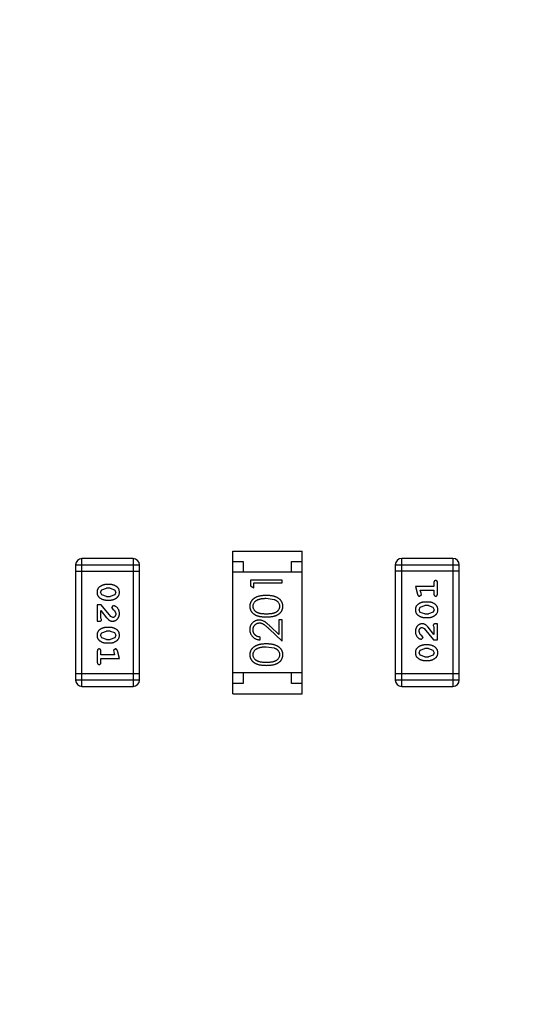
# Model space of a CAD drawing. Header units: inches. Extents: x -13 to 240, y -18 to 126.
# Tile 92 of 112: x 198.52 to 200.96, y 82.84 to 87.53. Entities that reach past the tile are written whole.
import ezdxf

# ---------------------------------------------------------------- set-up
doc = ezdxf.new("R2010")
doc.units = ezdxf.units.IN
doc.header["$LTSCALE"] = 1.21
doc.header["$MEASUREMENT"] = 0
doc.header["$PDMODE"] = 3
doc.header["$PDSIZE"] = 0.3125
doc.layers.get('0').update_dxf_attribs({"linetype": 'CONTINUOUS'})
doc.layers.get('Defpoints').update_dxf_attribs({"linetype": 'CONTINUOUS'})
doc.layers.add('DIM', color=3, linetype='CONTINUOUS')
doc.styles.get("Standard").update_dxf_attribs({"font": 'txt', "width": 0.8})
doc.dimstyles.get("Standard").update_dxf_attribs({"dimtxt": 0.15625, "dimasz": 0.1875, "dimexe": 0.125, "dimexo": 0.0625, "dimgap": 0.09, "dimtad": 0, "dimtih": 1, "dimtoh": 1, "dimzin": 4, "dimdsep": 46, "dimtxsty": 'Standard', "dimblk": '_FILLED', "dimblk1": '_FILLED', "dimblk2": '_FILLED', "dimcen": 0.09, "dimazin": 1, "dimtp": 0.01, "dimtm": 0.01, "dimtfac": 1, "dimtofl": 0, "dimtmove": 0, "dimatfit": 3, "dimldrblk": '_FILLED', "dimfxl": 1, "dimtolj": 1, "dimtzin": 4, "dimarcsym": 0})

# ---------------------------------------------------------------- blocks, each defined once
blk = doc.blocks.new('_FILLED')
at = {"color": 0, "linetype": 'ByBlock'}
blk.add_solid([(0, 0), (-1, 0.1667), (-1, -0.1667)], dxfattribs=at)
blk = doc.blocks.new('*D57')
at = {"layer": 'Defpoints', "color": 0}
for p in [(222.3269, 99.4649), (198.0766, 63.4663), (232.488, 63.4663)]:
    blk.add_point(p, dxfattribs=at)
at = {"layer": 'DIM', "color": 0, "lineweight": -2}
for p, q in [((222.3894, 99.4649), (232.613, 99.4649)), ((232.488, 97.4649), (232.488, 84.489)), ((232.488, 65.4663), (232.488, 78.4423)), ((198.1391, 63.4663), (232.613, 63.4663))]:
    blk.add_line(p, q, dxfattribs=at)
at = {"layer": 'DIM', "color": 0, "lineweight": -2, "xscale": 2, "yscale": 2, "zscale": 2}
for p, rotation in [((232.488, 99.4649), 90), ((232.488, 63.4663), 270)]:
    blk.add_blockref('_FILLED', p, dxfattribs=dict(at, rotation=rotation))
at = {"layer": 'DIM', "color": 0, "insert": (232.488, 81.4656), "char_height": 2, "attachment_point": 5, "rotation": 90}
blk.add_mtext('\\A1;36.00', dxfattribs=at)

msp = doc.modelspace()

# ---------------------------------------------------------------- linework, layer by layer
at = {"color": 7, "linetype": 'Continuous'}
for p, q in [((199.5366, 84.3213), (199.5366, 85.0013)), ((199.5366, 85.0013), (199.8666, 85.0013)), ((199.8666, 84.3213), (199.8666, 85.0013)), ((198.7868, 84.9356), (198.7868, 84.387)), ((198.7868, 84.9356), (199.0916, 84.9356)), ((198.8173, 84.3565), (198.8173, 84.9661)), ((199.0611, 84.9661), (198.8173, 84.9661)), ((199.0611, 84.9661), (199.0611, 84.3565)), ((199.0916, 84.387), (199.0916, 84.9356)), ((199.5366, 84.9513), (199.5866, 84.9513)), ((199.5866, 84.9513), (199.5866, 84.9013)), ((199.8166, 84.9013), (199.8166, 84.9513)), ((199.8166, 84.9513), (199.8666, 84.9513)), ((200.3115, 84.9357), (200.3115, 84.3871)), ((200.3115, 84.9357), (200.6163, 84.9357)), ((200.342, 84.3566), (200.342, 84.9662)), ((200.5859, 84.9662), (200.342, 84.9662)), ((200.5859, 84.9662), (200.5859, 84.3566)), ((200.6163, 84.3871), (200.6163, 84.9357)), ((198.7868, 84.9051), (199.0916, 84.9051)), ((199.8666, 84.9013), (199.5366, 84.9013)), ((200.6163, 84.9052), (200.3115, 84.9052)), ((198.9512, 84.8422), (198.9335, 84.8422)), ((199.6214, 84.8631), (199.6214, 84.8354)), ((199.7714, 84.8631), (199.6214, 84.8631)), ((199.6367, 84.8266), (199.6367, 84.8496)), ((199.6367, 84.8496), (199.7714, 84.8496)), ((199.7714, 84.8496), (199.7714, 84.8631)), ((200.4954, 84.8502), (200.4954, 84.8329)), ((200.5127, 84.7983), (200.5127, 84.8502)), ((198.9062, 84.8051), (198.9114, 84.8172)), ((198.912, 84.7928), (198.9062, 84.8051)), ((198.9114, 84.8172), (198.9337, 84.8249)), ((198.9337, 84.7856), (198.912, 84.7928)), ((198.9509, 84.8249), (198.9337, 84.8249)), ((198.9509, 84.8249), (198.9727, 84.8176)), ((198.9732, 84.7931), (198.9509, 84.7856)), ((198.9727, 84.8176), (198.9785, 84.8053)), ((198.9785, 84.8053), (198.9732, 84.7931)), ((199.6214, 84.8354), (199.6367, 84.8266)), ((200.4073, 84.8329), (200.4172, 84.7963)), ((200.4954, 84.8329), (200.4073, 84.8329)), ((200.4264, 84.7873), (200.4356, 84.7951)), ((200.4346, 84.8006), (200.4304, 84.8156)), ((200.4304, 84.8156), (200.4954, 84.8156)), ((200.4356, 84.7951), (200.4346, 84.8006)), ((200.4954, 84.8156), (200.4954, 84.7983)), ((198.8904, 84.7447), (198.8904, 84.6676)), ((198.9093, 84.7447), (198.8904, 84.7447)), ((198.9543, 84.6896), (198.9093, 84.7447)), ((198.9335, 84.7683), (198.9512, 84.7683)), ((198.9337, 84.7856), (198.9509, 84.7856)), ((199.6964, 84.7766), (199.7341, 84.7709)), ((200.4697, 84.7589), (200.4519, 84.7589)), ((198.9077, 84.6817), (198.9077, 84.7179)), ((198.9077, 84.7179), (198.9348, 84.6843)), ((198.9665, 84.7415), (198.9581, 84.7327)), ((198.9581, 84.7327), (198.9646, 84.7242)), ((198.9646, 84.7242), (198.9731, 84.7192)), ((198.9731, 84.7192), (198.9785, 84.7044)), ((200.4246, 84.7219), (200.4299, 84.7341)), ((200.4304, 84.7096), (200.4246, 84.7219)), ((200.4299, 84.7341), (200.4522, 84.7416)), ((200.4522, 84.7023), (200.4304, 84.7096)), ((200.4694, 84.7416), (200.4522, 84.7416)), ((200.4522, 84.7023), (200.4694, 84.7023)), ((200.4694, 84.7416), (200.4912, 84.7344)), ((200.4917, 84.71), (200.4694, 84.7023)), ((200.4912, 84.7344), (200.497, 84.7221)), ((200.497, 84.7221), (200.4917, 84.71)), ((198.8904, 84.6676), (198.8983, 84.6676)), ((198.9109, 84.6762), (198.9077, 84.6817)), ((198.964, 84.6849), (198.9543, 84.6896)), ((199.756, 84.6746), (199.756, 84.6048)), ((199.7714, 84.6746), (199.756, 84.6746)), ((199.7714, 84.5727), (199.7714, 84.6746)), ((200.4519, 84.685), (200.4697, 84.685)), ((200.5127, 84.6551), (200.5048, 84.6551)), ((200.5127, 84.578), (200.5127, 84.6551)), ((198.9062, 84.6006), (198.9114, 84.6127)), ((198.9114, 84.6127), (198.9337, 84.6204)), ((198.9512, 84.6377), (198.9335, 84.6377)), ((198.9509, 84.6204), (198.9337, 84.6204)), ((198.9509, 84.6204), (198.9727, 84.6131)), ((198.9727, 84.6131), (198.9785, 84.6008)), ((199.7093, 84.6309), (199.7714, 84.5727)), ((199.756, 84.6048), (199.7159, 84.6424)), ((200.43, 84.6034), (200.4246, 84.6183)), ((200.4385, 84.5985), (200.43, 84.6034)), ((200.4391, 84.6378), (200.4489, 84.633)), ((200.4489, 84.633), (200.4938, 84.578)), ((200.4954, 84.6048), (200.4684, 84.6383)), ((200.4923, 84.6465), (200.4954, 84.641)), ((200.4954, 84.641), (200.4954, 84.6048)), ((198.912, 84.5883), (198.9062, 84.6006)), ((198.9337, 84.5811), (198.912, 84.5883)), ((198.9335, 84.5637), (198.9512, 84.5637)), ((198.9337, 84.5811), (198.9509, 84.5811)), ((198.9732, 84.5886), (198.9509, 84.5811)), ((198.9785, 84.6008), (198.9732, 84.5886)), ((199.6675, 84.5785), (199.6675, 84.5919)), ((200.4366, 84.5812), (200.4451, 84.59)), ((200.4451, 84.59), (200.4385, 84.5985)), ((200.4938, 84.578), (200.5127, 84.578)), ((198.8904, 84.5244), (198.8904, 84.4725)), ((198.9077, 84.5071), (198.9077, 84.5244)), ((198.9768, 84.5354), (198.9675, 84.5275)), ((198.9675, 84.5275), (198.9685, 84.5221)), ((198.9685, 84.5221), (198.9727, 84.5071)), ((198.9958, 84.4898), (198.9859, 84.5264)), ((199.6964, 84.5458), (199.7341, 84.5401)), ((200.4246, 84.5174), (200.4299, 84.5296)), ((200.4304, 84.505), (200.4246, 84.5174)), ((200.4299, 84.5296), (200.4522, 84.5371)), ((200.4697, 84.5544), (200.4519, 84.5544)), ((200.4694, 84.5371), (200.4522, 84.5371)), ((200.4694, 84.5371), (200.4912, 84.5299)), ((200.4912, 84.5299), (200.497, 84.5176)), ((200.497, 84.5176), (200.4917, 84.5054)), ((198.9727, 84.5071), (198.9077, 84.5071)), ((198.9077, 84.4725), (198.9077, 84.4898)), ((198.9077, 84.4898), (198.9958, 84.4898)), ((200.4522, 84.4978), (200.4304, 84.505)), ((200.4519, 84.4805), (200.4697, 84.4805)), ((200.4522, 84.4978), (200.4694, 84.4978)), ((200.4917, 84.5054), (200.4694, 84.4978)), ((199.0916, 84.4174), (198.7868, 84.4174)), ((199.8666, 84.4213), (199.5366, 84.4213)), ((199.5866, 84.4213), (199.5866, 84.3713)), ((199.8166, 84.3713), (199.8166, 84.4213)), ((200.6163, 84.4176), (200.3115, 84.4176)), ((199.0916, 84.387), (198.7868, 84.387)), ((199.5866, 84.3713), (199.5366, 84.3713)), ((199.8666, 84.3713), (199.8166, 84.3713)), ((200.6163, 84.3871), (200.3115, 84.3871)), ((198.8173, 84.3565), (199.0611, 84.3565)), ((199.5366, 84.3213), (199.8666, 84.3213)), ((200.342, 84.3566), (200.5859, 84.3566))]:
    msp.add_line(p, q, dxfattribs=at)
for centre, start, end in [((198.8173, 84.9356), 90, 180), ((199.0611, 84.9356), 0, 90), ((200.342, 84.9357), 90, 180), ((200.5859, 84.9357), 0, 90), ((198.8173, 84.387), 180, 270), ((199.0611, 84.387), 270, 0), ((200.342, 84.3871), 180, 270), ((200.5859, 84.3871), 270, 0)]:
    msp.add_arc(centre, 0.0305, start, end, dxfattribs=at)
for points, knots in [([(198.9335, 84.8422), (198.9324, 84.8422), (198.9303, 84.8421), (198.9271, 84.8418), (198.924, 84.8414), (198.9209, 84.8406), (198.9178, 84.8398), (198.9148, 84.8386), (198.9119, 84.8374), (198.909, 84.8359), (198.9063, 84.8343), (198.9037, 84.8327), (198.9014, 84.8311), (198.8993, 84.8294), (198.8974, 84.8277), (198.8958, 84.826), (198.8943, 84.8243), (198.8927, 84.8219), (198.8911, 84.8187), (198.8898, 84.8145), (198.889, 84.81), (198.8889, 84.8068), (198.8889, 84.8052)], [0, 0, 0, 0, 0.049886, 0.09882, 0.148132, 0.19689, 0.246038, 0.295176, 0.345305, 0.395692, 0.445312, 0.491875, 0.535813, 0.577009, 0.616081, 0.652689, 0.687585, 0.720206, 0.785062, 0.85223, 0.923759, 1, 1, 1, 1]), ([(198.9958, 84.8054), (198.9958, 84.8068), (198.9957, 84.8096), (198.995, 84.8137), (198.9939, 84.8176), (198.9923, 84.8211), (198.9902, 84.8244), (198.9877, 84.8275), (198.9848, 84.8303), (198.9814, 84.8327), (198.9778, 84.8349), (198.9741, 84.8369), (198.9704, 84.8385), (198.9666, 84.8399), (198.9628, 84.8409), (198.959, 84.8417), (198.9551, 84.8421), (198.9525, 84.8422), (198.9512, 84.8422)], [0, 0, 0, 0, 0.06692, 0.130834, 0.19258, 0.252759, 0.312631, 0.373411, 0.436359, 0.501894, 0.568244, 0.632472, 0.69556, 0.757163, 0.818592, 0.878885, 0.939235, 1, 1, 1, 1]), ([(200.5041, 84.8612), (200.5035, 84.8612), (200.5023, 84.8611), (200.5006, 84.8606), (200.4991, 84.8598), (200.4978, 84.8586), (200.4967, 84.857), (200.4959, 84.8551), (200.4955, 84.8528), (200.4954, 84.8511), (200.4954, 84.8502)], [0, 0, 0, 0, 0.11517, 0.223509, 0.328254, 0.438012, 0.553651, 0.682263, 0.830856, 1, 1, 1, 1]), ([(200.5127, 84.8502), (200.5127, 84.8511), (200.5127, 84.8528), (200.5122, 84.8551), (200.5115, 84.857), (200.5104, 84.8586), (200.5091, 84.8598), (200.5075, 84.8606), (200.5059, 84.8611), (200.5047, 84.8612), (200.5041, 84.8612)], [0, 0, 0, 0, 0.169012, 0.317488, 0.445429, 0.560977, 0.67065, 0.776666, 0.88492, 1, 1, 1, 1]), ([(198.8889, 84.8052), (198.8889, 84.8037), (198.889, 84.8009), (198.8897, 84.7968), (198.8908, 84.793), (198.8924, 84.7894), (198.8944, 84.7861), (198.8969, 84.783), (198.8999, 84.7802), (198.9033, 84.7778), (198.9069, 84.7756), (198.9105, 84.7736), (198.9143, 84.772), (198.918, 84.7706), (198.9218, 84.7696), (198.9257, 84.7688), (198.9296, 84.7683), (198.9322, 84.7683), (198.9335, 84.7683)], [0, 0, 0, 0, 0.067217, 0.131051, 0.19272, 0.252824, 0.312745, 0.373449, 0.436041, 0.501494, 0.567761, 0.632087, 0.695096, 0.757109, 0.817993, 0.878657, 0.939311, 1, 1, 1, 1]), ([(198.9512, 84.7683), (198.9523, 84.7683), (198.9544, 84.7683), (198.9576, 84.7686), (198.9608, 84.7691), (198.9639, 84.7698), (198.9669, 84.7707), (198.9699, 84.7718), (198.9729, 84.7731), (198.9758, 84.7746), (198.9785, 84.7762), (198.9811, 84.7779), (198.9834, 84.7795), (198.9855, 84.7812), (198.9873, 84.7829), (198.989, 84.7846), (198.9904, 84.7864), (198.992, 84.7887), (198.9936, 84.7919), (198.9949, 84.7961), (198.9957, 84.8006), (198.9958, 84.8038), (198.9958, 84.8054)], [0, 0, 0, 0, 0.049855, 0.099516, 0.148482, 0.19758, 0.246804, 0.296268, 0.346517, 0.397047, 0.446826, 0.49336, 0.537801, 0.579207, 0.617974, 0.654833, 0.689171, 0.722088, 0.786392, 0.853518, 0.924186, 1, 1, 1, 1]), ([(199.6964, 84.79), (199.6941, 84.79), (199.6896, 84.7899), (199.6831, 84.7896), (199.6769, 84.7891), (199.671, 84.7884), (199.6655, 84.7874), (199.6604, 84.7862), (199.6557, 84.7848), (199.6512, 84.7832), (199.6472, 84.7814), (199.6433, 84.7795), (199.6398, 84.7774), (199.6365, 84.7752), (199.6334, 84.7727), (199.6307, 84.7702), (199.6281, 84.7674), (199.6259, 84.7646), (199.6239, 84.7616), (199.6222, 84.7585), (199.6207, 84.7553), (199.6196, 84.7521), (199.6186, 84.7487), (199.618, 84.7453), (199.6176, 84.7418), (199.6175, 84.7394), (199.6175, 84.7382)], [0, 0, 0, 0, 0.065278, 0.127205, 0.186168, 0.241675, 0.294115, 0.343609, 0.390387, 0.434463, 0.476646, 0.517002, 0.555936, 0.593716, 0.630057, 0.665601, 0.700745, 0.734917, 0.768681, 0.802087, 0.834849, 0.867433, 0.900138, 0.932806, 0.966212, 1, 1, 1, 1]), ([(199.7752, 84.7382), (199.7752, 84.7394), (199.7752, 84.7418), (199.7747, 84.7453), (199.7741, 84.7488), (199.7731, 84.7521), (199.7719, 84.7554), (199.7705, 84.7586), (199.7687, 84.7616), (199.7667, 84.7647), (199.7645, 84.7676), (199.7619, 84.7703), (199.7592, 84.7729), (199.7561, 84.7753), (199.7528, 84.7775), (199.7493, 84.7796), (199.7455, 84.7815), (199.7414, 84.7833), (199.737, 84.7849), (199.7323, 84.7863), (199.7272, 84.7874), (199.7217, 84.7884), (199.7159, 84.7891), (199.7097, 84.7896), (199.7032, 84.7899), (199.6987, 84.79), (199.6964, 84.79)], [0, 0, 0, 0, 0.033824, 0.067298, 0.10028, 0.133019, 0.165736, 0.198792, 0.232372, 0.266409, 0.301016, 0.336196, 0.371972, 0.408574, 0.446394, 0.485225, 0.525372, 0.567224, 0.611081, 0.65775, 0.70702, 0.759235, 0.814484, 0.873227, 0.934937, 1, 1, 1, 1]), ([(200.4172, 84.7963), (200.4174, 84.7955), (200.4179, 84.7939), (200.4188, 84.7918), (200.4197, 84.7902), (200.4207, 84.789), (200.4219, 84.7882), (200.4232, 84.7877), (200.4247, 84.7873), (200.4258, 84.7873), (200.4264, 84.7873)], [0, 0, 0, 0, 0.187321, 0.344927, 0.475328, 0.579604, 0.674244, 0.773631, 0.882025, 1, 1, 1, 1]), ([(200.4954, 84.7983), (200.4954, 84.7974), (200.4955, 84.7957), (200.4959, 84.7934), (200.4967, 84.7914), (200.4978, 84.7898), (200.4991, 84.7887), (200.5006, 84.7879), (200.5023, 84.7874), (200.5035, 84.7873), (200.5041, 84.7873)], [0, 0, 0, 0, 0.169102, 0.317658, 0.446239, 0.563118, 0.671828, 0.776546, 0.884858, 1, 1, 1, 1]), ([(200.5041, 84.7873), (200.5047, 84.7873), (200.5059, 84.7874), (200.5075, 84.7879), (200.509, 84.7887), (200.5104, 84.7898), (200.5115, 84.7914), (200.5122, 84.7934), (200.5127, 84.7957), (200.5127, 84.7974), (200.5127, 84.7983)], [0, 0, 0, 0, 0.115051, 0.223278, 0.329269, 0.437893, 0.554681, 0.682591, 0.83103, 1, 1, 1, 1]), ([(199.6329, 84.7387), (199.633, 84.7403), (199.6332, 84.7436), (199.6344, 84.7485), (199.6365, 84.7531), (199.6389, 84.7569), (199.6412, 84.7597), (199.6432, 84.7618), (199.6454, 84.7637), (199.6479, 84.7655), (199.6506, 84.7672), (199.6535, 84.7688), (199.6567, 84.7702), (199.6601, 84.7716), (199.6638, 84.7727), (199.6677, 84.7738), (199.6719, 84.7746), (199.6763, 84.7753), (199.681, 84.7758), (199.6859, 84.7763), (199.691, 84.7765), (199.6946, 84.7765), (199.6964, 84.7766)], [0, 0, 0, 0, 0.059689, 0.119507, 0.181075, 0.246162, 0.279894, 0.314468, 0.350403, 0.387474, 0.426147, 0.466624, 0.508745, 0.553328, 0.600058, 0.649177, 0.700552, 0.754894, 0.811825, 0.871514, 0.934319, 1, 1, 1, 1]), ([(199.7341, 84.7709), (199.7351, 84.7705), (199.7372, 84.7697), (199.7401, 84.7684), (199.7428, 84.7669), (199.7453, 84.7653), (199.7477, 84.7636), (199.7498, 84.7617), (199.7517, 84.7597), (199.754, 84.7569), (199.7563, 84.7532), (199.7583, 84.7485), (199.7596, 84.7437), (199.7598, 84.7404), (199.7598, 84.7387)], [0, 0, 0, 0, 0.075949, 0.148549, 0.218996, 0.286119, 0.351826, 0.416074, 0.478265, 0.540325, 0.660405, 0.774606, 0.887187, 1, 1, 1, 1]), ([(200.4519, 84.7589), (200.4509, 84.7589), (200.4487, 84.7589), (200.4455, 84.7586), (200.4424, 84.7581), (200.4393, 84.7574), (200.4362, 84.7565), (200.4332, 84.7553), (200.4302, 84.7541), (200.4274, 84.7526), (200.4246, 84.751), (200.4221, 84.7493), (200.4198, 84.7477), (200.4177, 84.746), (200.4158, 84.7443), (200.4142, 84.7426), (200.4127, 84.7408), (200.4112, 84.7385), (200.4096, 84.7353), (200.4083, 84.7311), (200.4075, 84.7266), (200.4074, 84.7234), (200.4073, 84.7218)], [0, 0, 0, 0, 0.049855, 0.099516, 0.148482, 0.19758, 0.246804, 0.296268, 0.346517, 0.397047, 0.446826, 0.49336, 0.537801, 0.579207, 0.617974, 0.654833, 0.689171, 0.722088, 0.786392, 0.853518, 0.924186, 1, 1, 1, 1]), ([(200.5143, 84.722), (200.5142, 84.7235), (200.5142, 84.7263), (200.5135, 84.7304), (200.5123, 84.7342), (200.5107, 84.7378), (200.5087, 84.7411), (200.5062, 84.7442), (200.5033, 84.747), (200.4999, 84.7494), (200.4963, 84.7516), (200.4926, 84.7536), (200.4889, 84.7552), (200.4851, 84.7566), (200.4813, 84.7576), (200.4775, 84.7584), (200.4736, 84.7589), (200.471, 84.7589), (200.4697, 84.7589)], [0, 0, 0, 0, 0.067217, 0.131051, 0.19272, 0.252824, 0.312745, 0.373449, 0.436041, 0.501494, 0.567761, 0.632087, 0.695096, 0.757109, 0.817993, 0.878657, 0.939311, 1, 1, 1, 1]), ([(198.9631, 84.6676), (198.9642, 84.6676), (198.9664, 84.6677), (198.9696, 84.6681), (198.9727, 84.669), (198.9757, 84.6701), (198.9785, 84.6716), (198.9813, 84.6733), (198.9838, 84.6755), (198.9863, 84.6778), (198.9885, 84.6805), (198.9905, 84.6833), (198.9921, 84.6864), (198.9935, 84.6896), (198.9945, 84.693), (198.9953, 84.6966), (198.9957, 84.7004), (198.9958, 84.7029), (198.9958, 84.7042)], [0, 0, 0, 0, 0.060981, 0.120256, 0.178148, 0.236115, 0.293993, 0.352864, 0.413358, 0.476056, 0.539296, 0.602396, 0.665116, 0.728325, 0.792919, 0.859317, 0.928302, 1, 1, 1, 1]), ([(198.9785, 84.7044), (198.9785, 84.703), (198.9784, 84.7003), (198.9775, 84.6965), (198.9762, 84.6931), (198.9742, 84.6902), (198.972, 84.6879), (198.9695, 84.6861), (198.9668, 84.6851), (198.9649, 84.685), (198.964, 84.6849)], [0, 0, 0, 0, 0.156344, 0.299348, 0.4327, 0.561, 0.682299, 0.791883, 0.89611, 1, 1, 1, 1]), ([(198.9958, 84.7042), (198.9958, 84.7059), (198.9957, 84.7093), (198.9948, 84.7142), (198.9934, 84.719), (198.9914, 84.7235), (198.989, 84.7276), (198.9861, 84.7313), (198.9828, 84.7344), (198.9793, 84.7369), (198.9757, 84.7389), (198.9724, 84.7404), (198.9693, 84.7413), (198.9674, 84.7414), (198.9665, 84.7415)], [0, 0, 0, 0, 0.098286, 0.193983, 0.289056, 0.384352, 0.477435, 0.566197, 0.652355, 0.737986, 0.818188, 0.887401, 0.94802, 1, 1, 1, 1]), ([(199.6175, 84.7382), (199.6175, 84.7371), (199.6176, 84.7347), (199.618, 84.7313), (199.6186, 84.7279), (199.6196, 84.7246), (199.6207, 84.7214), (199.6222, 84.7183), (199.6239, 84.7152), (199.6259, 84.7123), (199.6281, 84.7095), (199.6305, 84.7068), (199.6333, 84.7044), (199.6362, 84.702), (199.6394, 84.6999), (199.6429, 84.6978), (199.6466, 84.696), (199.6505, 84.6944), (199.6548, 84.6929), (199.6595, 84.6916), (199.6647, 84.6905), (199.6702, 84.6896), (199.6762, 84.6889), (199.6825, 84.6884), (199.6893, 84.6881), (199.694, 84.6881), (199.6964, 84.6881)], [0, 0, 0, 0, 0.033742, 0.066533, 0.099153, 0.13154, 0.164087, 0.196563, 0.229707, 0.263315, 0.297504, 0.331686, 0.366482, 0.4021, 0.438958, 0.476748, 0.515985, 0.556589, 0.599519, 0.645765, 0.695487, 0.748721, 0.805687, 0.866754, 0.931405, 1, 1, 1, 1]), ([(199.6964, 84.7016), (199.6944, 84.7016), (199.6904, 84.7016), (199.6848, 84.7018), (199.6795, 84.7022), (199.6746, 84.7027), (199.6701, 84.7033), (199.6659, 84.7041), (199.6622, 84.705), (199.6588, 84.7061), (199.6557, 84.7074), (199.6527, 84.7087), (199.65, 84.7102), (199.6475, 84.7118), (199.6452, 84.7136), (199.6431, 84.7155), (199.6411, 84.7175), (199.6389, 84.7204), (199.6365, 84.7241), (199.6344, 84.7288), (199.6332, 84.7337), (199.633, 84.737), (199.6329, 84.7387)], [0, 0, 0, 0, 0.073302, 0.142286, 0.206253, 0.266017, 0.321612, 0.372532, 0.419497, 0.462398, 0.502825, 0.541489, 0.579034, 0.615143, 0.650298, 0.684912, 0.718701, 0.752189, 0.817245, 0.879117, 0.939613, 1, 1, 1, 1]), ([(199.7598, 84.7387), (199.7597, 84.737), (199.7596, 84.7337), (199.7583, 84.7289), (199.7562, 84.7241), (199.7538, 84.7204), (199.7515, 84.7175), (199.7496, 84.7154), (199.7474, 84.7136), (199.7451, 84.7118), (199.7426, 84.7102), (199.7399, 84.7087), (199.737, 84.7073), (199.7339, 84.7061), (199.7305, 84.705), (199.7267, 84.7041), (199.7226, 84.7033), (199.7181, 84.7026), (199.7132, 84.7022), (199.7079, 84.7018), (199.7023, 84.7016), (199.6984, 84.7016), (199.6964, 84.7016)], [0, 0, 0, 0, 0.060034, 0.120278, 0.182348, 0.247919, 0.281641, 0.315701, 0.350322, 0.385703, 0.421819, 0.459196, 0.497866, 0.538301, 0.58121, 0.628183, 0.679403, 0.734699, 0.794074, 0.858416, 0.927049, 1, 1, 1, 1]), ([(199.6964, 84.6881), (199.6988, 84.6881), (199.7034, 84.6881), (199.7102, 84.6884), (199.7166, 84.6889), (199.7225, 84.6897), (199.728, 84.6906), (199.7332, 84.6916), (199.7379, 84.6929), (199.7422, 84.6944), (199.7462, 84.6961), (199.75, 84.698), (199.7534, 84.7), (199.7566, 84.7022), (199.7596, 84.7045), (199.7623, 84.707), (199.7648, 84.7096), (199.767, 84.7124), (199.7689, 84.7153), (199.7706, 84.7184), (199.772, 84.7214), (199.7732, 84.7246), (199.7741, 84.7279), (199.7747, 84.7313), (199.7752, 84.7347), (199.7752, 84.7371), (199.7752, 84.7382)], [0, 0, 0, 0, 0.068113, 0.132564, 0.193427, 0.250218, 0.303569, 0.353576, 0.400235, 0.443586, 0.484619, 0.524292, 0.56238, 0.599049, 0.63494, 0.669782, 0.704009, 0.737842, 0.771098, 0.803896, 0.836415, 0.868639, 0.900715, 0.933378, 0.966213, 1, 1, 1, 1]), ([(200.4073, 84.7218), (200.4073, 84.7204), (200.4074, 84.7176), (200.4081, 84.7135), (200.4093, 84.7096), (200.4108, 84.7061), (200.4129, 84.7028), (200.4154, 84.6997), (200.4184, 84.6969), (200.4218, 84.6945), (200.4254, 84.6923), (200.429, 84.6903), (200.4328, 84.6887), (200.4365, 84.6873), (200.4403, 84.6863), (200.4442, 84.6855), (200.448, 84.6851), (200.4506, 84.685), (200.4519, 84.685)], [0, 0, 0, 0, 0.06692, 0.130834, 0.19258, 0.252759, 0.312631, 0.373411, 0.436359, 0.501894, 0.568244, 0.632472, 0.69556, 0.757163, 0.818592, 0.878885, 0.939235, 1, 1, 1, 1]), ([(200.4697, 84.685), (200.4707, 84.685), (200.4729, 84.6851), (200.476, 84.6854), (200.4792, 84.6858), (200.4823, 84.6865), (200.4853, 84.6874), (200.4883, 84.6886), (200.4913, 84.6898), (200.4942, 84.6913), (200.4969, 84.6929), (200.4994, 84.6945), (200.5017, 84.6961), (200.5039, 84.6978), (200.5057, 84.6995), (200.5074, 84.7012), (200.5088, 84.7029), (200.5104, 84.7053), (200.512, 84.7085), (200.5133, 84.7127), (200.5141, 84.7172), (200.5142, 84.7204), (200.5143, 84.722)], [0, 0, 0, 0, 0.049886, 0.09882, 0.148132, 0.19689, 0.246038, 0.295176, 0.345305, 0.395692, 0.445312, 0.491875, 0.535813, 0.577009, 0.616081, 0.652689, 0.687585, 0.720206, 0.785062, 0.85223, 0.923759, 1, 1, 1, 1]), ([(198.8983, 84.6676), (198.8994, 84.6676), (198.9013, 84.6676), (198.904, 84.6681), (198.9063, 84.6687), (198.908, 84.6698), (198.9093, 84.6711), (198.9102, 84.6726), (198.9108, 84.6744), (198.9109, 84.6756), (198.9109, 84.6762)], [0, 0, 0, 0, 0.1844, 0.34094, 0.473574, 0.586824, 0.690029, 0.789175, 0.890445, 1, 1, 1, 1]), ([(198.9348, 84.6843), (198.9355, 84.6835), (198.937, 84.6818), (198.9392, 84.6794), (198.9414, 84.6773), (198.9433, 84.6754), (198.9452, 84.6738), (198.947, 84.6725), (198.9486, 84.6713), (198.9507, 84.6702), (198.9532, 84.6691), (198.9564, 84.6682), (198.9597, 84.6677), (198.9619, 84.6676), (198.9631, 84.6676)], [0, 0, 0, 0, 0.103002, 0.197728, 0.285279, 0.365235, 0.437224, 0.502446, 0.560545, 0.611446, 0.707576, 0.80349, 0.900532, 1, 1, 1, 1]), ([(199.6621, 84.6727), (199.6606, 84.6727), (199.6577, 84.6726), (199.6534, 84.672), (199.6492, 84.671), (199.6452, 84.6697), (199.6414, 84.6679), (199.6377, 84.6657), (199.6341, 84.6632), (199.6308, 84.6602), (199.6276, 84.657), (199.625, 84.6535), (199.6226, 84.6497), (199.6207, 84.6457), (199.6193, 84.6415), (199.6183, 84.637), (199.6176, 84.6323), (199.6176, 84.629), (199.6175, 84.6274)], [0, 0, 0, 0, 0.06271, 0.123347, 0.183401, 0.242828, 0.302097, 0.36242, 0.423725, 0.487032, 0.550491, 0.612709, 0.674265, 0.73617, 0.799211, 0.863483, 0.930525, 1, 1, 1, 1]), ([(199.6329, 84.6267), (199.6329, 84.6278), (199.633, 84.63), (199.6334, 84.6333), (199.6341, 84.6364), (199.6351, 84.6393), (199.6364, 84.6422), (199.6379, 84.6449), (199.6398, 84.6474), (199.6418, 84.6498), (199.6441, 84.652), (199.6466, 84.6539), (199.6491, 84.6556), (199.6517, 84.6569), (199.6545, 84.658), (199.6573, 84.6587), (199.6603, 84.6592), (199.6623, 84.6592), (199.6633, 84.6592)], [0, 0, 0, 0, 0.068027, 0.133505, 0.19695, 0.26027, 0.322741, 0.384982, 0.448465, 0.513424, 0.578224, 0.640011, 0.700094, 0.760067, 0.819012, 0.877878, 0.938035, 1, 1, 1, 1]), ([(199.7159, 84.6424), (199.7144, 84.6438), (199.7114, 84.6466), (199.7071, 84.6505), (199.7029, 84.6541), (199.6991, 84.6573), (199.6954, 84.6601), (199.692, 84.6626), (199.6889, 84.6647), (199.6851, 84.667), (199.6803, 84.6693), (199.6744, 84.6713), (199.6683, 84.6725), (199.6642, 84.6726), (199.6621, 84.6727)], [0, 0, 0, 0, 0.09953, 0.192079, 0.277712, 0.357454, 0.429648, 0.495771, 0.555538, 0.608657, 0.707578, 0.804328, 0.901298, 1, 1, 1, 1]), ([(199.6633, 84.6592), (199.6649, 84.6592), (199.6682, 84.6591), (199.673, 84.658), (199.6776, 84.6563), (199.6814, 84.6543), (199.6845, 84.6523), (199.6872, 84.6504), (199.6901, 84.6481), (199.6934, 84.6454), (199.697, 84.6423), (199.7008, 84.6389), (199.705, 84.635), (199.7078, 84.6323), (199.7093, 84.6309)], [0, 0, 0, 0, 0.088014, 0.174976, 0.2638, 0.355443, 0.406413, 0.465519, 0.533076, 0.609353, 0.693899, 0.787171, 0.889197, 1, 1, 1, 1]), ([(200.4401, 84.6551), (200.439, 84.6551), (200.4368, 84.655), (200.4335, 84.6545), (200.4304, 84.6537), (200.4274, 84.6526), (200.4246, 84.6511), (200.4219, 84.6493), (200.4193, 84.6472), (200.4168, 84.6448), (200.4146, 84.6422), (200.4126, 84.6393), (200.411, 84.6363), (200.4096, 84.6331), (200.4086, 84.6297), (200.4078, 84.6261), (200.4074, 84.6223), (200.4073, 84.6197), (200.4073, 84.6184)], [0, 0, 0, 0, 0.060981, 0.120256, 0.178148, 0.236115, 0.293993, 0.352864, 0.413358, 0.476056, 0.539296, 0.602396, 0.665116, 0.728325, 0.792919, 0.859317, 0.928302, 1, 1, 1, 1]), ([(200.4684, 84.6383), (200.4676, 84.6392), (200.4661, 84.6409), (200.4639, 84.6433), (200.4618, 84.6454), (200.4598, 84.6473), (200.4579, 84.6489), (200.4562, 84.6502), (200.4545, 84.6514), (200.4525, 84.6525), (200.4499, 84.6535), (200.4467, 84.6545), (200.4434, 84.655), (200.4412, 84.6551), (200.4401, 84.6551)], [0, 0, 0, 0, 0.103002, 0.197728, 0.285279, 0.365235, 0.437224, 0.502446, 0.560545, 0.611446, 0.707576, 0.80349, 0.900532, 1, 1, 1, 1]), ([(200.5048, 84.6551), (200.5038, 84.6551), (200.5018, 84.655), (200.4991, 84.6546), (200.4968, 84.6539), (200.4951, 84.6529), (200.4938, 84.6516), (200.4929, 84.65), (200.4923, 84.6483), (200.4923, 84.6471), (200.4923, 84.6465)], [0, 0, 0, 0, 0.1844, 0.34094, 0.473574, 0.586824, 0.690029, 0.789175, 0.890445, 1, 1, 1, 1]), ([(198.9335, 84.6377), (198.9324, 84.6377), (198.9303, 84.6376), (198.9271, 84.6373), (198.924, 84.6368), (198.9209, 84.6361), (198.9178, 84.6353), (198.9148, 84.6341), (198.9119, 84.6329), (198.909, 84.6314), (198.9063, 84.6298), (198.9037, 84.6282), (198.9014, 84.6266), (198.8993, 84.6249), (198.8974, 84.6232), (198.8958, 84.6215), (198.8943, 84.6198), (198.8927, 84.6174), (198.8911, 84.6142), (198.8898, 84.61), (198.889, 84.6055), (198.8889, 84.6023), (198.8889, 84.6006)], [0, 0, 0, 0, 0.049886, 0.09882, 0.148132, 0.19689, 0.246038, 0.295176, 0.345305, 0.395692, 0.445312, 0.491875, 0.535813, 0.577009, 0.616081, 0.652689, 0.687585, 0.720206, 0.785062, 0.85223, 0.923759, 1, 1, 1, 1]), ([(198.9958, 84.6009), (198.9958, 84.6023), (198.9957, 84.6051), (198.995, 84.6092), (198.9939, 84.6131), (198.9923, 84.6166), (198.9902, 84.6199), (198.9877, 84.623), (198.9848, 84.6258), (198.9814, 84.6282), (198.9778, 84.6304), (198.9741, 84.6324), (198.9704, 84.634), (198.9666, 84.6353), (198.9628, 84.6364), (198.959, 84.6371), (198.9551, 84.6376), (198.9525, 84.6377), (198.9512, 84.6377)], [0, 0, 0, 0, 0.06692, 0.130834, 0.19258, 0.252759, 0.312631, 0.373411, 0.436359, 0.501894, 0.568244, 0.632472, 0.69556, 0.757163, 0.818592, 0.878885, 0.939235, 1, 1, 1, 1]), ([(199.6175, 84.6274), (199.6176, 84.6257), (199.6176, 84.6224), (199.6183, 84.6176), (199.6194, 84.613), (199.6209, 84.6085), (199.623, 84.6043), (199.6254, 84.6003), (199.6282, 84.5965), (199.6315, 84.5929), (199.6351, 84.5897), (199.639, 84.5868), (199.6432, 84.5844), (199.6476, 84.5823), (199.6522, 84.5807), (199.6571, 84.5795), (199.6622, 84.5787), (199.6657, 84.5786), (199.6675, 84.5785)], [0, 0, 0, 0, 0.06445, 0.126725, 0.187421, 0.247417, 0.306749, 0.366595, 0.427749, 0.490235, 0.553031, 0.614805, 0.676505, 0.738096, 0.801021, 0.864897, 0.931209, 1, 1, 1, 1]), ([(199.6675, 84.5919), (199.6662, 84.5921), (199.6636, 84.5923), (199.6598, 84.5931), (199.6562, 84.594), (199.6529, 84.5952), (199.6498, 84.5967), (199.647, 84.5985), (199.6443, 84.6005), (199.642, 84.6027), (199.6398, 84.6052), (199.638, 84.6078), (199.6364, 84.6106), (199.6351, 84.6135), (199.6341, 84.6166), (199.6334, 84.6198), (199.633, 84.6232), (199.6329, 84.6255), (199.6329, 84.6267)], [0, 0, 0, 0, 0.073648, 0.143686, 0.210962, 0.275557, 0.338064, 0.399311, 0.4594, 0.51934, 0.579024, 0.637809, 0.695959, 0.754122, 0.813113, 0.873453, 0.935561, 1, 1, 1, 1]), ([(200.4073, 84.6184), (200.4074, 84.6167), (200.4075, 84.6134), (200.4083, 84.6084), (200.4098, 84.6037), (200.4118, 84.5992), (200.4142, 84.5951), (200.4171, 84.5914), (200.4203, 84.5883), (200.4239, 84.5858), (200.4274, 84.5838), (200.4308, 84.5823), (200.4338, 84.5814), (200.4357, 84.5812), (200.4366, 84.5812)], [0, 0, 0, 0, 0.098286, 0.193983, 0.289056, 0.384352, 0.477435, 0.566197, 0.652355, 0.737986, 0.818188, 0.887401, 0.94802, 1, 1, 1, 1]), ([(200.4246, 84.6183), (200.4247, 84.6197), (200.4247, 84.6224), (200.4256, 84.6262), (200.427, 84.6296), (200.4289, 84.6325), (200.4312, 84.6348), (200.4336, 84.6366), (200.4363, 84.6376), (200.4382, 84.6377), (200.4391, 84.6378)], [0, 0, 0, 0, 0.156344, 0.299348, 0.4327, 0.561, 0.682299, 0.791883, 0.89611, 1, 1, 1, 1]), ([(198.8889, 84.6006), (198.8889, 84.5992), (198.889, 84.5964), (198.8897, 84.5923), (198.8908, 84.5885), (198.8924, 84.5849), (198.8944, 84.5815), (198.8969, 84.5785), (198.8999, 84.5757), (198.9033, 84.5733), (198.9069, 84.5711), (198.9105, 84.5691), (198.9143, 84.5674), (198.918, 84.5661), (198.9218, 84.5651), (198.9257, 84.5643), (198.9296, 84.5638), (198.9322, 84.5638), (198.9335, 84.5637)], [0, 0, 0, 0, 0.067217, 0.131051, 0.19272, 0.252824, 0.312745, 0.373449, 0.436041, 0.501494, 0.567761, 0.632087, 0.695096, 0.757109, 0.817993, 0.878657, 0.939311, 1, 1, 1, 1]), ([(198.9512, 84.5637), (198.9523, 84.5638), (198.9544, 84.5638), (198.9576, 84.5641), (198.9608, 84.5646), (198.9639, 84.5653), (198.9669, 84.5662), (198.9699, 84.5673), (198.9729, 84.5686), (198.9758, 84.5701), (198.9785, 84.5717), (198.9811, 84.5734), (198.9834, 84.575), (198.9855, 84.5767), (198.9873, 84.5784), (198.989, 84.5801), (198.9904, 84.5818), (198.992, 84.5842), (198.9936, 84.5874), (198.9949, 84.5915), (198.9957, 84.5961), (198.9958, 84.5993), (198.9958, 84.6009)], [0, 0, 0, 0, 0.049855, 0.099516, 0.148482, 0.19758, 0.246804, 0.296268, 0.346517, 0.397047, 0.446826, 0.49336, 0.537801, 0.579207, 0.617974, 0.654833, 0.689171, 0.722088, 0.786392, 0.853518, 0.924186, 1, 1, 1, 1]), ([(199.6964, 84.5592), (199.6941, 84.5592), (199.6896, 84.5592), (199.6831, 84.5589), (199.6769, 84.5583), (199.671, 84.5576), (199.6655, 84.5566), (199.6604, 84.5555), (199.6557, 84.5541), (199.6512, 84.5525), (199.6472, 84.5506), (199.6433, 84.5487), (199.6398, 84.5466), (199.6365, 84.5444), (199.6334, 84.542), (199.6307, 84.5394), (199.6281, 84.5367), (199.6259, 84.5338), (199.6239, 84.5308), (199.6222, 84.5277), (199.6207, 84.5246), (199.6196, 84.5213), (199.6186, 84.518), (199.618, 84.5145), (199.6176, 84.511), (199.6175, 84.5087), (199.6175, 84.5075)], [0, 0, 0, 0, 0.065278, 0.127205, 0.186168, 0.241675, 0.294115, 0.343609, 0.390387, 0.434463, 0.476646, 0.517002, 0.555936, 0.593716, 0.630057, 0.665601, 0.700745, 0.734917, 0.768681, 0.802087, 0.834849, 0.867433, 0.900138, 0.932806, 0.966212, 1, 1, 1, 1]), ([(199.7752, 84.5075), (199.7752, 84.5087), (199.7752, 84.511), (199.7747, 84.5146), (199.7741, 84.518), (199.7731, 84.5213), (199.7719, 84.5246), (199.7705, 84.5278), (199.7687, 84.5309), (199.7667, 84.5339), (199.7645, 84.5368), (199.7619, 84.5395), (199.7592, 84.5421), (199.7561, 84.5445), (199.7528, 84.5468), (199.7493, 84.5488), (199.7455, 84.5508), (199.7414, 84.5525), (199.737, 84.5542), (199.7323, 84.5555), (199.7272, 84.5567), (199.7217, 84.5576), (199.7159, 84.5583), (199.7097, 84.5589), (199.7032, 84.5592), (199.6987, 84.5592), (199.6964, 84.5592)], [0, 0, 0, 0, 0.033824, 0.067298, 0.10028, 0.133019, 0.165736, 0.198792, 0.232372, 0.266409, 0.301016, 0.336196, 0.371972, 0.408574, 0.446394, 0.485225, 0.525372, 0.567224, 0.611081, 0.65775, 0.70702, 0.759235, 0.814484, 0.873227, 0.934937, 1, 1, 1, 1]), ([(198.8991, 84.5354), (198.8985, 84.5354), (198.8973, 84.5353), (198.8956, 84.5348), (198.8941, 84.534), (198.8927, 84.5328), (198.8917, 84.5313), (198.891, 84.5293), (198.8905, 84.527), (198.8904, 84.5253), (198.8904, 84.5244)], [0, 0, 0, 0, 0.115051, 0.223278, 0.329269, 0.437893, 0.554681, 0.682591, 0.83103, 1, 1, 1, 1]), ([(198.9077, 84.5244), (198.9077, 84.5253), (198.9077, 84.527), (198.9072, 84.5293), (198.9064, 84.5313), (198.9054, 84.5328), (198.904, 84.534), (198.9026, 84.5348), (198.9009, 84.5353), (198.8997, 84.5354), (198.8991, 84.5354)], [0, 0, 0, 0, 0.169102, 0.317658, 0.446239, 0.563118, 0.671828, 0.776546, 0.884858, 1, 1, 1, 1]), ([(198.9859, 84.5264), (198.9857, 84.5272), (198.9852, 84.5288), (198.9844, 84.5309), (198.9835, 84.5325), (198.9824, 84.5337), (198.9813, 84.5345), (198.9799, 84.535), (198.9784, 84.5354), (198.9773, 84.5354), (198.9768, 84.5354)], [0, 0, 0, 0, 0.187321, 0.344927, 0.475328, 0.579604, 0.674244, 0.773631, 0.882025, 1, 1, 1, 1]), ([(199.6329, 84.5079), (199.633, 84.5096), (199.6332, 84.5128), (199.6344, 84.5177), (199.6365, 84.5224), (199.6389, 84.5261), (199.6412, 84.529), (199.6432, 84.531), (199.6454, 84.533), (199.6479, 84.5348), (199.6506, 84.5365), (199.6535, 84.538), (199.6567, 84.5395), (199.6601, 84.5408), (199.6638, 84.5419), (199.6677, 84.543), (199.6719, 84.5438), (199.6763, 84.5446), (199.681, 84.5451), (199.6859, 84.5455), (199.691, 84.5457), (199.6946, 84.5458), (199.6964, 84.5458)], [0, 0, 0, 0, 0.059689, 0.119507, 0.181075, 0.246162, 0.279894, 0.314468, 0.350403, 0.387474, 0.426147, 0.466624, 0.508745, 0.553328, 0.600058, 0.649177, 0.700552, 0.754894, 0.811825, 0.871514, 0.934319, 1, 1, 1, 1]), ([(199.7341, 84.5401), (199.7351, 84.5397), (199.7372, 84.539), (199.7401, 84.5376), (199.7428, 84.5362), (199.7453, 84.5346), (199.7477, 84.5328), (199.7498, 84.531), (199.7517, 84.529), (199.754, 84.5261), (199.7563, 84.5225), (199.7583, 84.5177), (199.7596, 84.5129), (199.7598, 84.5096), (199.7598, 84.5079)], [0, 0, 0, 0, 0.075949, 0.148549, 0.218996, 0.286119, 0.351826, 0.416074, 0.478265, 0.540325, 0.660405, 0.774606, 0.887187, 1, 1, 1, 1]), ([(200.4519, 84.5544), (200.4509, 84.5544), (200.4487, 84.5544), (200.4455, 84.5541), (200.4424, 84.5535), (200.4393, 84.5529), (200.4362, 84.552), (200.4332, 84.5508), (200.4302, 84.5495), (200.4274, 84.548), (200.4246, 84.5464), (200.4221, 84.5448), (200.4198, 84.5432), (200.4177, 84.5415), (200.4158, 84.5398), (200.4142, 84.5381), (200.4127, 84.5363), (200.4112, 84.534), (200.4096, 84.5308), (200.4083, 84.5266), (200.4075, 84.5221), (200.4074, 84.5189), (200.4073, 84.5173)], [0, 0, 0, 0, 0.049855, 0.099516, 0.148482, 0.19758, 0.246804, 0.296268, 0.346517, 0.397047, 0.446826, 0.49336, 0.537801, 0.579207, 0.617974, 0.654833, 0.689171, 0.722088, 0.786392, 0.853518, 0.924186, 1, 1, 1, 1]), ([(200.4073, 84.5173), (200.4073, 84.5159), (200.4074, 84.513), (200.4081, 84.509), (200.4093, 84.5051), (200.4108, 84.5015), (200.4129, 84.4982), (200.4154, 84.4952), (200.4184, 84.4924), (200.4218, 84.4899), (200.4254, 84.4877), (200.429, 84.4858), (200.4328, 84.4842), (200.4365, 84.4828), (200.4403, 84.4818), (200.4442, 84.481), (200.448, 84.4806), (200.4506, 84.4805), (200.4519, 84.4805)], [0, 0, 0, 0, 0.06692, 0.130834, 0.19258, 0.252759, 0.312631, 0.373411, 0.436359, 0.501894, 0.568244, 0.632472, 0.69556, 0.757163, 0.818592, 0.878885, 0.939235, 1, 1, 1, 1]), ([(200.5143, 84.5175), (200.5142, 84.519), (200.5142, 84.5218), (200.5135, 84.5259), (200.5123, 84.5297), (200.5107, 84.5333), (200.5087, 84.5366), (200.5062, 84.5397), (200.5033, 84.5425), (200.4999, 84.5449), (200.4963, 84.5471), (200.4926, 84.5491), (200.4889, 84.5507), (200.4851, 84.5521), (200.4813, 84.5531), (200.4775, 84.5539), (200.4736, 84.5543), (200.471, 84.5544), (200.4697, 84.5544)], [0, 0, 0, 0, 0.067217, 0.131051, 0.19272, 0.252824, 0.312745, 0.373449, 0.436041, 0.501494, 0.567761, 0.632087, 0.695096, 0.757109, 0.817993, 0.878657, 0.939311, 1, 1, 1, 1]), ([(200.4697, 84.4805), (200.4707, 84.4805), (200.4729, 84.4805), (200.476, 84.4809), (200.4792, 84.4813), (200.4823, 84.482), (200.4853, 84.4829), (200.4883, 84.484), (200.4913, 84.4853), (200.4942, 84.4868), (200.4969, 84.4884), (200.4994, 84.49), (200.5017, 84.4916), (200.5039, 84.4933), (200.5057, 84.495), (200.5074, 84.4967), (200.5088, 84.4984), (200.5104, 84.5008), (200.512, 84.5039), (200.5133, 84.5081), (200.5141, 84.5127), (200.5142, 84.5159), (200.5143, 84.5175)], [0, 0, 0, 0, 0.049886, 0.09882, 0.148132, 0.19689, 0.246038, 0.295176, 0.345305, 0.395692, 0.445312, 0.491875, 0.535813, 0.577009, 0.616081, 0.652689, 0.687585, 0.720206, 0.785062, 0.85223, 0.923759, 1, 1, 1, 1]), ([(198.8904, 84.4725), (198.8904, 84.4716), (198.8905, 84.4699), (198.891, 84.4676), (198.8917, 84.4656), (198.8928, 84.4641), (198.8941, 84.4629), (198.8956, 84.4621), (198.8973, 84.4616), (198.8985, 84.4615), (198.8991, 84.4615)], [0, 0, 0, 0, 0.169012, 0.317488, 0.445429, 0.560977, 0.67065, 0.776666, 0.88492, 1, 1, 1, 1]), ([(198.8991, 84.4615), (198.8997, 84.4615), (198.9009, 84.4616), (198.9026, 84.4621), (198.9041, 84.4629), (198.9054, 84.4641), (198.9065, 84.4656), (198.9072, 84.4676), (198.9077, 84.4699), (198.9077, 84.4716), (198.9077, 84.4725)], [0, 0, 0, 0, 0.11517, 0.223509, 0.328254, 0.438012, 0.553651, 0.682263, 0.830856, 1, 1, 1, 1]), ([(199.6175, 84.5075), (199.6175, 84.5063), (199.6176, 84.504), (199.618, 84.5005), (199.6186, 84.4971), (199.6196, 84.4938), (199.6207, 84.4906), (199.6222, 84.4875), (199.6239, 84.4845), (199.6259, 84.4815), (199.6281, 84.4787), (199.6305, 84.476), (199.6333, 84.4736), (199.6362, 84.4713), (199.6394, 84.4691), (199.6429, 84.4671), (199.6466, 84.4653), (199.6505, 84.4636), (199.6548, 84.4621), (199.6595, 84.4608), (199.6647, 84.4597), (199.6702, 84.4589), (199.6762, 84.4582), (199.6825, 84.4577), (199.6893, 84.4574), (199.694, 84.4573), (199.6964, 84.4573)], [0, 0, 0, 0, 0.033742, 0.066533, 0.099153, 0.13154, 0.164087, 0.196563, 0.229707, 0.263315, 0.297504, 0.331686, 0.366482, 0.4021, 0.438958, 0.476748, 0.515985, 0.556589, 0.599519, 0.645765, 0.695487, 0.748721, 0.805687, 0.866754, 0.931405, 1, 1, 1, 1]), ([(199.6964, 84.4708), (199.6944, 84.4708), (199.6904, 84.4708), (199.6848, 84.4711), (199.6795, 84.4714), (199.6746, 84.4719), (199.6701, 84.4725), (199.6659, 84.4733), (199.6622, 84.4743), (199.6588, 84.4753), (199.6557, 84.4766), (199.6527, 84.4779), (199.65, 84.4794), (199.6475, 84.4811), (199.6452, 84.4828), (199.6431, 84.4847), (199.6411, 84.4867), (199.6389, 84.4896), (199.6365, 84.4933), (199.6344, 84.498), (199.6332, 84.5029), (199.633, 84.5063), (199.6329, 84.5079)], [0, 0, 0, 0, 0.073302, 0.142286, 0.206253, 0.266017, 0.321612, 0.372532, 0.419497, 0.462398, 0.502825, 0.541489, 0.579034, 0.615143, 0.650298, 0.684912, 0.718701, 0.752189, 0.817245, 0.879117, 0.939613, 1, 1, 1, 1]), ([(199.7598, 84.5079), (199.7597, 84.5063), (199.7596, 84.503), (199.7583, 84.4981), (199.7562, 84.4934), (199.7538, 84.4896), (199.7515, 84.4867), (199.7496, 84.4847), (199.7474, 84.4828), (199.7451, 84.481), (199.7426, 84.4794), (199.7399, 84.4779), (199.737, 84.4766), (199.7339, 84.4753), (199.7305, 84.4742), (199.7267, 84.4733), (199.7226, 84.4725), (199.7181, 84.4719), (199.7132, 84.4714), (199.7079, 84.4711), (199.7023, 84.4708), (199.6984, 84.4708), (199.6964, 84.4708)], [0, 0, 0, 0, 0.060034, 0.120278, 0.182348, 0.247919, 0.281641, 0.315701, 0.350322, 0.385703, 0.421819, 0.459196, 0.497866, 0.538301, 0.58121, 0.628183, 0.679403, 0.734699, 0.794074, 0.858416, 0.927049, 1, 1, 1, 1]), ([(199.6964, 84.4573), (199.6988, 84.4573), (199.7034, 84.4574), (199.7102, 84.4577), (199.7166, 84.4582), (199.7225, 84.4589), (199.728, 84.4598), (199.7332, 84.4608), (199.7379, 84.4622), (199.7422, 84.4637), (199.7462, 84.4654), (199.75, 84.4672), (199.7534, 84.4692), (199.7566, 84.4714), (199.7596, 84.4737), (199.7623, 84.4762), (199.7648, 84.4789), (199.767, 84.4816), (199.7689, 84.4846), (199.7706, 84.4876), (199.772, 84.4907), (199.7732, 84.4939), (199.7741, 84.4971), (199.7747, 84.5005), (199.7752, 84.504), (199.7752, 84.5063), (199.7752, 84.5075)], [0, 0, 0, 0, 0.068113, 0.132564, 0.193427, 0.250218, 0.303569, 0.353576, 0.400235, 0.443586, 0.484619, 0.524292, 0.56238, 0.599049, 0.63494, 0.669782, 0.704009, 0.737842, 0.771098, 0.803896, 0.836415, 0.868639, 0.900715, 0.933378, 0.966213, 1, 1, 1, 1])]:
    msp.add_open_spline(points, degree=3, knots=knots, dxfattribs=at)

# ---------------------------------------------------------------- dimensions: what is measured, and where the dimension line sits
at = {"layer": 'DIM'}
dim = msp.add_linear_dim(base=(232.488, 63.4663), p1=(222.3269, 99.4649), p2=(198.0766, 63.4663), angle=90, dimstyle='Standard', override={"dimtxt": 2, "dimasz": 2, "dimtih": 0, "dimtoh": 0, "dimzin": 0, "dimcen": 0.198, "dimadec": 0, "dimazin": 0, "dimtp": 0, "dimtm": 0, "dimtdec": 4, "dimtzin": 0}, dxfattribs=at)
dim.commit()
dim.dimension.update_dxf_attribs({"geometry": '*D57', "text_midpoint": (232.488, 81.4656)})

doc.saveas('drawing.dxf')
